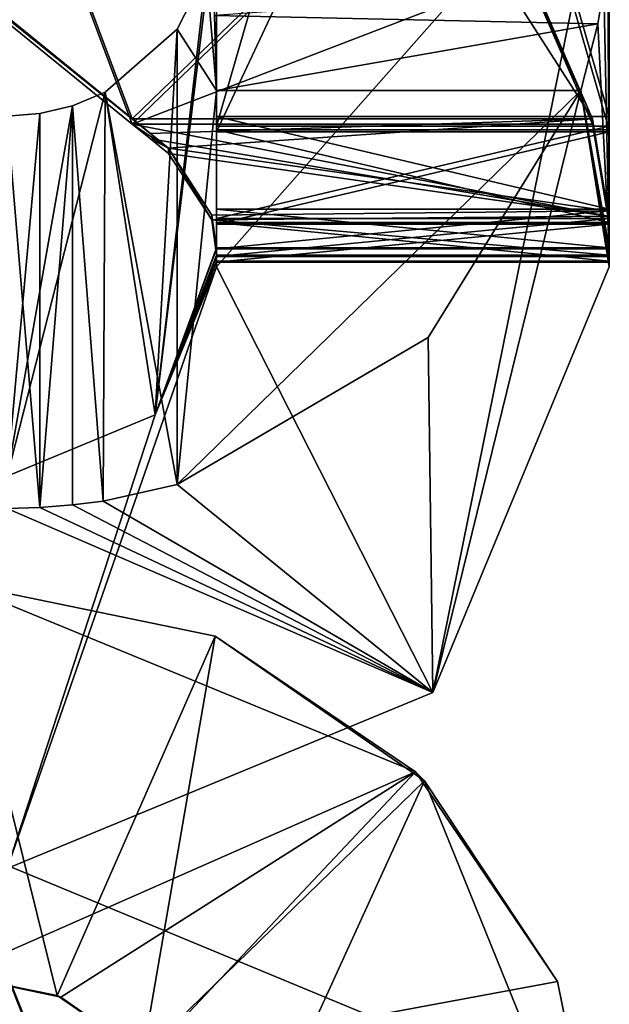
# Model space of a CAD drawing. Header units: millimetres. Extents: x -203 to 203, y -26 to 186.
# Tile 10 of 88: x -181.75 to -179.5, y -5.61 to -1.85. Entities that reach past the tile are written whole.
import ezdxf

# ---------------------------------------------------------------- set-up
doc = ezdxf.new("R2010")
doc.units = ezdxf.units.MM
doc.header["$LTSCALE"] = 52.148148
for name, color, linetype in [('157', 7, 'CONTINUOUS'), ('164', 7, 'CONTINUOUS'), ('165', 7, 'CONTINUOUS'), ('166', 7, 'CONTINUOUS'), ('191', 7, 'CONTINUOUS'), ('192', 7, 'CONTINUOUS'), ('193', 7, 'CONTINUOUS'), ('194', 7, 'CONTINUOUS'), ('195', 7, 'CONTINUOUS'), ('197', 7, 'CONTINUOUS'), ('198', 7, 'CONTINUOUS'), ('199', 7, 'CONTINUOUS'), ('205', 7, 'CONTINUOUS'), ('206', 7, 'CONTINUOUS'), ('207', 7, 'CONTINUOUS'), ('335', 7, 'CONTINUOUS'), ('336', 7, 'CONTINUOUS'), ('337', 7, 'CONTINUOUS'), ('338', 7, 'CONTINUOUS'), ('340', 7, 'CONTINUOUS'), ('341', 7, 'CONTINUOUS'), ('342', 7, 'CONTINUOUS'), ('343', 7, 'CONTINUOUS'), ('347', 7, 'CONTINUOUS'), ('348', 7, 'CONTINUOUS'), ('349', 7, 'CONTINUOUS'), ('350', 7, 'CONTINUOUS'), ('351', 7, 'CONTINUOUS'), ('352', 7, 'CONTINUOUS'), ('353', 7, 'CONTINUOUS'), ('354', 7, 'CONTINUOUS'), ('357', 7, 'CONTINUOUS'), ('359', 7, 'CONTINUOUS'), ('433', 7, 'CONTINUOUS'), ('434', 7, 'CONTINUOUS'), ('435', 7, 'CONTINUOUS'), ('524', 7, 'CONTINUOUS'), ('526', 7, 'CONTINUOUS'), ('546', 7, 'CONTINUOUS')]:
    doc.layers.add(name, color=color, linetype=linetype)

msp = doc.modelspace()

# ---------------------------------------------------------------- linework, layer by layer
at = {"layer": '157', "linetype": 'CONTINUOUS'}
for points in [[(-182, -4, -19.16), (-182, -5.5, -19.16), (-181.6091, -5.5796, -19.1793), (-182, -4, -19.16)], [(-181.0057, -4.2062, -19.1798), (-182, -4, -19.16), (-181.6091, -5.5796, -19.1793), (-181.0057, -4.2062, -19.1798)], [(-181.2812, -5.8048, -19.2069), (-181.0057, -4.2062, -19.1798), (-181.6091, -5.5796, -19.1793), (-181.2812, -5.8048, -19.2069)], [(-180.2056, -4.7593, -19.2068), (-181.0057, -4.2062, -19.1798), (-181.2812, -5.8048, -19.2069), (-180.2056, -4.7593, -19.2068)], [(-181, -6.5, -19.1499), (-180.2056, -4.7593, -19.2068), (-181.2812, -5.8048, -19.2069), (-181, -6.5, -19.1499)], [(-181, -6.5, -19.1499), (-179.5, -6.5, -19.1499), (-180.2056, -4.7593, -19.2068), (-181, -6.5, -19.1499)]]:
    msp.add_3dface(points, dxfattribs=at)
at = {"layer": '164', "linetype": 'CONTINUOUS'}
for points in [[(-182, -4, -19.16), (-181.0057, -4.2062, -19.1798), (-182, -4, -88.84), (-182, -4, -19.16)], [(-182, -4, -88.84), (-181.0057, -4.2062, -19.1798), (-180.2406, -4.7239, -88.7943), (-182, -4, -88.84)], [(-181.0057, -4.2062, -19.1798), (-180.2056, -4.7593, -19.2068), (-180.2406, -4.7239, -88.7943), (-181.0057, -4.2062, -19.1798)], [(-180.2406, -4.7239, -88.7943), (-180.2056, -4.7593, -19.2068), (-179.6978, -5.5254, -88.7898), (-180.2406, -4.7239, -88.7943)], [(-180.2056, -4.7593, -19.2068), (-179.5, -6.5, -19.1499), (-179.6978, -5.5254, -88.7898), (-180.2056, -4.7593, -19.2068)], [(-179.5, -6.5, -19.1499), (-179.5, -6.5, -88.8501), (-179.6978, -5.5254, -88.7898), (-179.5, -6.5, -19.1499)]]:
    msp.add_3dface(points, dxfattribs=at)
at = {"layer": '165', "linetype": 'CONTINUOUS'}
for points in [[(-182, -5.5, -88.84), (-182, -4, -88.84), (-180.2406, -4.7239, -88.7943), (-182, -5.5, -88.84)], [(-182, -5.5, -88.84), (-180.2406, -4.7239, -88.7943), (-181.5952, -5.5856, -88.8196), (-182, -5.5, -88.84)], [(-181.5952, -5.5856, -88.8196), (-180.2406, -4.7239, -88.7943), (-181.2685, -5.8181, -88.7922), (-181.5952, -5.5856, -88.8196)], [(-180.2406, -4.7239, -88.7943), (-179.6978, -5.5254, -88.7898), (-181.2685, -5.8181, -88.7922), (-180.2406, -4.7239, -88.7943)], [(-179.6978, -5.5254, -88.7898), (-179.5, -6.5, -88.8501), (-181.2685, -5.8181, -88.7922), (-179.6978, -5.5254, -88.7898)]]:
    msp.add_3dface(points, dxfattribs=at)
at = {"layer": '166', "linetype": 'CONTINUOUS'}
for points in [[(-181.6091, -5.5796, -19.1793), (-182, -5.5, -19.16), (-181.5952, -5.5856, -88.8196), (-181.6091, -5.5796, -19.1793)], [(-182, -5.5, -19.16), (-182, -5.5, -88.84), (-181.5952, -5.5856, -88.8196), (-182, -5.5, -19.16)], [(-181.2812, -5.8048, -19.2069), (-181.6091, -5.5796, -19.1793), (-181.5952, -5.5856, -88.8196), (-181.2812, -5.8048, -19.2069)], [(-181.2812, -5.8048, -19.2069), (-181.5952, -5.5856, -88.8196), (-181.2685, -5.8181, -88.7922), (-181.2812, -5.8048, -19.2069)]]:
    msp.add_3dface(points, dxfattribs=at)
at = {"layer": '191', "linetype": 'CONTINUOUS'}
for points in [[(-179.5, -1.0942, -358.2045), (-180.1737, -4.4205, -358.191), (-181, -2.7942, -358.1976), (-179.5, -1.0942, -358.2045)], [(-181, -1.0942, -358.2045), (-179.5, -1.0942, -358.2045), (-181, -2.7942, -358.1976), (-181, -1.0942, -358.2045)], [(-179.5, -2.7942, -358.1976), (-180.1737, -4.4205, -358.191), (-179.5, -1.0942, -358.2045), (-179.5, -2.7942, -358.1976)], [(-180.1737, -4.4205, -358.191), (-181.8, -5.0942, -358.1882), (-181, -2.7942, -358.1976), (-180.1737, -4.4205, -358.191)], [(-181, -2.7942, -358.1976), (-181.8, -5.0942, -358.1882), (-181.2343, -3.3599, -358.1953), (-181, -2.7942, -358.1976)], [(-181.2343, -3.3599, -358.1953), (-181.8, -5.0942, -358.1882), (-181.8, -3.5942, -358.1943), (-181.2343, -3.3599, -358.1953)]]:
    msp.add_3dface(points, dxfattribs=at)
at = {"layer": '192', "linetype": 'CONTINUOUS'}
for points in [[(-179.5, -1.4195, -19.8004), (-179.5052, -1.5733, -19.6387), (-179.5, -2.7215, -340.2977), (-179.5, -1.4195, -19.8004)], [(-179.5052, -1.5733, -19.6387), (-179.5207, -1.7261, -19.4781), (-179.5, -2.7215, -340.2977), (-179.5052, -1.5733, -19.6387)], [(-179.5207, -1.7261, -19.4781), (-179.5437, -1.8651, -19.7076), (-179.5, -2.7215, -340.2977), (-179.5207, -1.7261, -19.4781)], [(-179.5437, -1.8651, -19.7076), (-179.6091, -2.1195, -19.7975), (-179.5, -2.7215, -340.2977), (-179.5437, -1.8651, -19.7076)], [(-180.1923, -3.0642, -19.7937), (-180.1737, -4.4205, -358.191), (-179.6091, -2.1195, -19.7975), (-180.1923, -3.0642, -19.7937)], [(-180.1737, -4.4205, -358.191), (-179.5, -2.7942, -358.1976), (-179.6091, -2.1195, -19.7975), (-180.1737, -4.4205, -358.191)], [(-179.5, -2.7942, -358.1976), (-179.5, -2.7763, -353.7976), (-179.6091, -2.1195, -19.7975), (-179.5, -2.7942, -358.1976)], [(-179.5, -2.7763, -353.7976), (-179.5, -2.7723, -352.7976), (-179.6091, -2.1195, -19.7975), (-179.5, -2.7763, -353.7976)], [(-179.5, -2.7723, -352.7976), (-179.5, -2.754, -348.2977), (-179.6091, -2.1195, -19.7975), (-179.5, -2.7723, -352.7976)], [(-179.5, -2.754, -348.2977), (-179.5, -2.7499, -347.2977), (-179.6091, -2.1195, -19.7975), (-179.5, -2.754, -348.2977)], [(-179.5, -2.7256, -341.2977), (-179.5, -2.7215, -340.2977), (-179.6091, -2.1195, -19.7975), (-179.5, -2.7256, -341.2977)], [(-179.5, -2.7499, -347.2977), (-179.5, -2.7256, -341.2977), (-179.6091, -2.1195, -19.7975), (-179.5, -2.7499, -347.2977)], [(-181.15, -3.6257, -19.7914), (-180.1737, -4.4205, -358.191), (-180.1923, -3.0642, -19.7937), (-181.15, -3.6257, -19.7914)], [(-181.4326, -3.6895, -19.6742), (-180.1737, -4.4205, -358.191), (-181.15, -3.6257, -19.7914), (-181.4326, -3.6895, -19.6742)], [(-181.8, -3.7179, -19.391), (-180.1737, -4.4205, -358.191), (-181.6748, -3.7145, -19.3911), (-181.8, -3.7179, -19.391)], [(-181.8, -3.7179, -19.391), (-181.8, -5.0942, -358.1882), (-180.1737, -4.4205, -358.191), (-181.8, -3.7179, -19.391)], [(-181.6748, -3.7145, -19.3911), (-180.1737, -4.4205, -358.191), (-181.55, -3.7042, -19.3911), (-181.6748, -3.7145, -19.3911)], [(-181.55, -3.7042, -19.3911), (-180.1737, -4.4205, -358.191), (-181.4326, -3.6895, -19.6742), (-181.55, -3.7042, -19.3911)]]:
    msp.add_3dface(points, dxfattribs=at)
at = {"layer": '193', "linetype": 'CONTINUOUS'}
for points in [[(-181.675, -2.2081, -19.3972), (-181.6748, -3.7145, -19.3911), (-181.55, -2.178, -19.3973), (-181.675, -2.2081, -19.3972)], [(-181.6748, -3.7145, -19.3911), (-181.55, -3.7042, -19.3911), (-181.55, -2.178, -19.3973), (-181.6748, -3.7145, -19.3911)], [(-181.8, -2.2179, -19.3971), (-181.6748, -3.7145, -19.3911), (-181.675, -2.2081, -19.3972), (-181.8, -2.2179, -19.3971)], [(-181.8, -3.7179, -19.391), (-181.6748, -3.7145, -19.3911), (-181.8, -2.2179, -19.3971), (-181.8, -3.7179, -19.391)]]:
    msp.add_3dface(points, dxfattribs=at)
at = {"layer": '194', "linetype": 'CONTINUOUS'}
for points in [[(-181, -2.7215, -340.2977), (-181.2343, -3.3599, -358.1953), (-181, -1.4195, -19.8004), (-181, -2.7215, -340.2977)], [(-181, -1.4195, -19.8004), (-181.2343, -3.3599, -358.1953), (-181.0384, -1.6644, -19.7994), (-181, -1.4195, -19.8004)], [(-181.0384, -1.6644, -19.7994), (-181.2343, -3.3599, -358.1953), (-181.1499, -1.8858, -19.7985), (-181.0384, -1.6644, -19.7994)], [(-181.1499, -1.8858, -19.7985), (-181.2343, -3.3599, -358.1953), (-181.425, -2.1257, -19.688), (-181.1499, -1.8858, -19.7985)], [(-181.2343, -3.3599, -358.1953), (-181.8, -3.5942, -358.1943), (-181.425, -2.1257, -19.688), (-181.2343, -3.3599, -358.1953)], [(-181.8, -3.5942, -358.1943), (-181.55, -2.178, -19.3973), (-181.425, -2.1257, -19.688), (-181.8, -3.5942, -358.1943)], [(-181.8, -3.5942, -358.1943), (-181.675, -2.2081, -19.3972), (-181.55, -2.178, -19.3973), (-181.8, -3.5942, -358.1943)], [(-181.8, -3.5942, -358.1943), (-181.8, -2.2179, -19.3971), (-181.675, -2.2081, -19.3972), (-181.8, -3.5942, -358.1943)], [(-181, -2.7256, -341.2977), (-181.2343, -3.3599, -358.1953), (-181, -2.7215, -340.2977), (-181, -2.7256, -341.2977)], [(-181, -2.7499, -347.2977), (-181.2343, -3.3599, -358.1953), (-181, -2.7256, -341.2977), (-181, -2.7499, -347.2977)], [(-181, -2.754, -348.2977), (-181.2343, -3.3599, -358.1953), (-181, -2.7499, -347.2977), (-181, -2.754, -348.2977)], [(-181, -2.7723, -352.7976), (-181.2343, -3.3599, -358.1953), (-181, -2.754, -348.2977), (-181, -2.7723, -352.7976)], [(-181, -2.7763, -353.7976), (-181.2343, -3.3599, -358.1953), (-181, -2.7723, -352.7976), (-181, -2.7763, -353.7976)], [(-181, -2.7942, -358.1976), (-181.2343, -3.3599, -358.1953), (-181, -2.7763, -353.7976), (-181, -2.7942, -358.1976)]]:
    msp.add_3dface(points, dxfattribs=at)
at = {"layer": '195', "linetype": 'CONTINUOUS'}
for points in [[(-181, 1.4196, -354.8147), (-181, 0.0074, -357.809), (-181, -2.2784, -354.2997), (-181, 1.4196, -354.8147)], [(-181, 1.2745, -354.4606), (-181, 1.4196, -354.8147), (-181, -2.2784, -354.2997), (-181, 1.2745, -354.4606)], [(-181, 0.9216, -354.3127), (-181, 1.2745, -354.4606), (-181, -2.2784, -354.2997), (-181, 0.9216, -354.3127)], [(-181, 0.0074, -357.809), (-181, -0.2926, -357.8077), (-181, -2.6313, -354.1518), (-181, 0.0074, -357.809)], [(-181, -2.2784, -354.2997), (-181, 0.0074, -357.809), (-181, -2.6313, -354.1518), (-181, -2.2784, -354.2997)], [(-181, -0.2926, -357.8077), (-181, -0.7402, -357.9115), (-181, -2.6313, -354.1518), (-181, -0.2926, -357.8077)], [(-181, -0.7402, -357.9115), (-181, -1.0942, -358.2045), (-181, -2.6313, -354.1518), (-181, -0.7402, -357.9115)], [(-181, -1.0942, -358.2045), (-181, -2.7942, -358.1976), (-181, -2.7763, -353.7976), (-181, -1.0942, -358.2045)], [(-181, -1.0942, -358.2045), (-181, -2.7763, -353.7976), (-181, -2.6313, -354.1518), (-181, -1.0942, -358.2045)]]:
    msp.add_3dface(points, dxfattribs=at)
at = {"layer": '197', "linetype": 'CONTINUOUS'}
for points in [[(-179.5, -2.7942, -358.1976), (-179.5, -0.2926, -357.8077), (-179.5, 1.4196, -354.8147), (-179.5, -2.7942, -358.1976)], [(-179.5, 1.2745, -354.4606), (-179.5, -2.7942, -358.1976), (-179.5, 1.4196, -354.8147), (-179.5, 1.2745, -354.4606)], [(-179.5, 0.9216, -354.3127), (-179.5, -2.7942, -358.1976), (-179.5, 1.2745, -354.4606), (-179.5, 0.9216, -354.3127)], [(-179.5, -2.2784, -354.2997), (-179.5, -2.7942, -358.1976), (-179.5, 0.9216, -354.3127), (-179.5, -2.2784, -354.2997)], [(-179.5, -2.7942, -358.1976), (-179.5, -0.7402, -357.9115), (-179.5, -0.2926, -357.8077), (-179.5, -2.7942, -358.1976)], [(-179.5, -2.7942, -358.1976), (-179.5, -1.0942, -358.2045), (-179.5, -0.7402, -357.9115), (-179.5, -2.7942, -358.1976)], [(-179.5, -2.6313, -354.1518), (-179.5, -2.7942, -358.1976), (-179.5, -2.2784, -354.2997), (-179.5, -2.6313, -354.1518)], [(-179.5, -2.7763, -353.7976), (-179.5, -2.7942, -358.1976), (-179.5, -2.6313, -354.1518), (-179.5, -2.7763, -353.7976)]]:
    msp.add_3dface(points, dxfattribs=at)
at = {"layer": '198', "linetype": 'CONTINUOUS'}
for points in [[(-181, -2.2784, -354.2997), (-181, -2.6313, -354.1518), (-179.5, -2.2784, -354.2997), (-181, -2.2784, -354.2997)], [(-181, -2.6313, -354.1518), (-179.5, -2.6313, -354.1518), (-179.5, -2.2784, -354.2997), (-181, -2.6313, -354.1518)], [(-181, -2.7763, -353.7976), (-179.5, -2.7763, -353.7976), (-179.5, -2.6313, -354.1518), (-181, -2.7763, -353.7976)], [(-181, -2.6313, -354.1518), (-181, -2.7763, -353.7976), (-179.5, -2.6313, -354.1518), (-181, -2.6313, -354.1518)]]:
    msp.add_3dface(points, dxfattribs=at)
at = {"layer": '199', "linetype": 'CONTINUOUS'}
for points in [[(-181, 0.9216, -354.3127), (-181, -2.2784, -354.2997), (-179.5, 0.9216, -354.3127), (-181, 0.9216, -354.3127)], [(-181, -2.2784, -354.2997), (-179.5, -2.2784, -354.2997), (-179.5, 0.9216, -354.3127), (-181, -2.2784, -354.2997)]]:
    msp.add_3dface(points, dxfattribs=at)
at = {"layer": '205', "linetype": 'CONTINUOUS'}
for points in [[(-179.5, -2.7723, -352.7976), (-179.5, -2.7763, -353.7976), (-181, -2.7763, -353.7976), (-179.5, -2.7723, -352.7976)], [(-179.5, -2.7723, -352.7976), (-181, -2.7763, -353.7976), (-181, -2.7723, -352.7976), (-179.5, -2.7723, -352.7976)]]:
    msp.add_3dface(points, dxfattribs=at)
at = {"layer": '206', "linetype": 'CONTINUOUS'}
for points in [[(-179.5, -2.2703, -352.2997), (-179.5, -2.6244, -352.4447), (-181, -2.2703, -352.2997), (-179.5, -2.2703, -352.2997)], [(-181, -2.2703, -352.2997), (-179.5, -2.6244, -352.4447), (-181, -2.6244, -352.4447), (-181, -2.2703, -352.2997)], [(-179.5, -2.7723, -352.7976), (-181, -2.7723, -352.7976), (-181, -2.6244, -352.4447), (-179.5, -2.7723, -352.7976)], [(-179.5, -2.6244, -352.4447), (-179.5, -2.7723, -352.7976), (-181, -2.6244, -352.4447), (-179.5, -2.6244, -352.4447)]]:
    msp.add_3dface(points, dxfattribs=at)
at = {"layer": '207', "linetype": 'CONTINUOUS'}
for points in [[(-181, 2.9439, -348.8208), (-181, -2.2703, -352.2997), (-181, -2.256, -348.7997), (-181, 2.9439, -348.8208)], [(-181, -2.2703, -352.2997), (-181, 2.9439, -348.8208), (-181, 2.9297, -352.3208), (-181, -2.2703, -352.2997)], [(-181, -2.2703, -352.2997), (-181, -2.6244, -352.4447), (-181, -2.256, -348.7997), (-181, -2.2703, -352.2997)], [(-181, -2.256, -348.7997), (-181, -2.6244, -352.4447), (-181, -2.609, -348.6518), (-181, -2.256, -348.7997)], [(-181, -2.7723, -352.7976), (-181, -2.754, -348.2977), (-181, -2.609, -348.6518), (-181, -2.7723, -352.7976)], [(-181, -2.6244, -352.4447), (-181, -2.7723, -352.7976), (-181, -2.609, -348.6518), (-181, -2.6244, -352.4447)]]:
    msp.add_3dface(points, dxfattribs=at)
at = {"layer": '335', "linetype": 'CONTINUOUS'}
for points in [[(-179.5, -2.2703, -352.2997), (-181, -2.2703, -352.2997), (-181, 2.9297, -352.3208), (-179.5, -2.2703, -352.2997)], [(-179.5, -2.2703, -352.2997), (-181, 2.9297, -352.3208), (-179.5, 2.9297, -352.3208), (-179.5, -2.2703, -352.2997)]]:
    msp.add_3dface(points, dxfattribs=at)
at = {"layer": '336', "linetype": 'CONTINUOUS'}
for points in [[(-179.5, -2.256, -348.7997), (-179.5, 2.9297, -352.3208), (-179.5, 2.9439, -348.8208), (-179.5, -2.256, -348.7997)], [(-179.5, -2.2703, -352.2997), (-179.5, 2.9297, -352.3208), (-179.5, -2.256, -348.7997), (-179.5, -2.2703, -352.2997)], [(-179.5, -2.609, -348.6518), (-179.5, -2.2703, -352.2997), (-179.5, -2.256, -348.7997), (-179.5, -2.609, -348.6518)], [(-179.5, -2.6244, -352.4447), (-179.5, -2.2703, -352.2997), (-179.5, -2.609, -348.6518), (-179.5, -2.6244, -352.4447)], [(-179.5, -2.754, -348.2977), (-179.5, -2.6244, -352.4447), (-179.5, -2.609, -348.6518), (-179.5, -2.754, -348.2977)], [(-179.5, -2.754, -348.2977), (-179.5, -2.7723, -352.7976), (-179.5, -2.6244, -352.4447), (-179.5, -2.754, -348.2977)]]:
    msp.add_3dface(points, dxfattribs=at)
at = {"layer": '337', "linetype": 'CONTINUOUS'}
for points in [[(-181, -2.256, -348.7997), (-181, -2.609, -348.6518), (-179.5, -2.256, -348.7997), (-181, -2.256, -348.7997)], [(-181, -2.609, -348.6518), (-179.5, -2.609, -348.6518), (-179.5, -2.256, -348.7997), (-181, -2.609, -348.6518)], [(-181, -2.754, -348.2977), (-179.5, -2.754, -348.2977), (-179.5, -2.609, -348.6518), (-181, -2.754, -348.2977)], [(-181, -2.609, -348.6518), (-181, -2.754, -348.2977), (-179.5, -2.609, -348.6518), (-181, -2.609, -348.6518)]]:
    msp.add_3dface(points, dxfattribs=at)
at = {"layer": '338', "linetype": 'CONTINUOUS'}
for points in [[(-181, 2.9439, -348.8208), (-181, -2.256, -348.7997), (-179.5, 2.9439, -348.8208), (-181, 2.9439, -348.8208)], [(-181, -2.256, -348.7997), (-179.5, -2.256, -348.7997), (-179.5, 2.9439, -348.8208), (-181, -2.256, -348.7997)]]:
    msp.add_3dface(points, dxfattribs=at)
at = {"layer": '340', "linetype": 'CONTINUOUS'}
for points in [[(-179.5, -2.7499, -347.2977), (-179.5, -2.754, -348.2977), (-181, -2.754, -348.2977), (-179.5, -2.7499, -347.2977)], [(-179.5, -2.7499, -347.2977), (-181, -2.754, -348.2977), (-181, -2.7499, -347.2977), (-179.5, -2.7499, -347.2977)]]:
    msp.add_3dface(points, dxfattribs=at)
at = {"layer": '341', "linetype": 'CONTINUOUS'}
for points in [[(-181.2525, -2.3047, -346.8027), (-181.3221, -2.2479, -346.7997), (-179.5055, -2.6003, -346.943), (-181.2525, -2.3047, -346.8027)], [(-179.5055, -2.6003, -346.943), (-181.3221, -2.2479, -346.7997), (-179.5635, -2.2479, -346.7997), (-179.5055, -2.6003, -346.943)], [(-181.1842, -2.3603, -346.812), (-181.2525, -2.3047, -346.8027), (-179.5055, -2.6003, -346.943), (-181.1842, -2.3603, -346.812)], [(-181.0186, -2.6137, -346.9566), (-181.1842, -2.3603, -346.812), (-179.5055, -2.6003, -346.943), (-181.0186, -2.6137, -346.9566)], [(-179.5, -2.7499, -347.2977), (-181.0186, -2.6137, -346.9566), (-179.5055, -2.6003, -346.943), (-179.5, -2.7499, -347.2977)], [(-179.5, -2.7499, -347.2977), (-181, -2.7499, -347.2977), (-181.0186, -2.6137, -346.9566), (-179.5, -2.7499, -347.2977)]]:
    msp.add_3dface(points, dxfattribs=at)
at = {"layer": '342', "linetype": 'CONTINUOUS'}
for points in [[(-181.1842, -2.3399, -341.7865), (-181.2525, -2.2843, -341.7963), (-183.7, -0.2926, -342.3076), (-181.1842, -2.3399, -341.7865)], [(-183.7, -0.2926, -342.3076), (-181.2525, -2.2843, -341.7963), (-183.5864, -0.3837, -341.9537), (-183.7, -0.2926, -342.3076)], [(-183.7, -0.3089, -346.3076), (-181.1842, -2.3399, -341.7865), (-183.7, -0.2926, -342.3076), (-183.7, -0.3089, -346.3076)], [(-183.5864, -0.4028, -346.6607), (-181.1842, -2.3399, -341.7865), (-183.7, -0.3089, -346.3076), (-183.5864, -0.4028, -346.6607)], [(-181.2525, -2.2843, -341.7963), (-181.3221, -2.2276, -341.7998), (-183.5864, -0.3837, -341.9537), (-181.2525, -2.2843, -341.7963)], [(-183.5864, -0.3837, -341.9537), (-181.3221, -2.2276, -341.7998), (-183.3123, -0.6064, -341.8063), (-183.5864, -0.3837, -341.9537)], [(-183.3123, -0.6267, -346.8063), (-181.1842, -2.3399, -341.7865), (-183.5864, -0.4028, -346.6607), (-183.3123, -0.6267, -346.8063)], [(-181.3221, -2.2479, -346.7997), (-181.1842, -2.3399, -341.7865), (-183.3123, -0.6267, -346.8063), (-181.3221, -2.2479, -346.7997)], [(-181.3221, -2.2479, -346.7997), (-181.2525, -2.3047, -346.8027), (-181.1842, -2.3399, -341.7865), (-181.3221, -2.2479, -346.7997)], [(-181.2525, -2.3047, -346.8027), (-181.1842, -2.3603, -346.812), (-181.1842, -2.3399, -341.7865), (-181.2525, -2.3047, -346.8027)]]:
    msp.add_3dface(points, dxfattribs=at)
at = {"layer": '343', "linetype": 'CONTINUOUS'}
for points in [[(-183.3123, -0.6064, -341.8063), (-181.3221, -2.2276, -341.7998), (-182.365, 0.5566, -341.8111), (-183.3123, -0.6064, -341.8063)], [(-182.365, 0.5566, -341.8111), (-181.3221, -2.2276, -341.7998), (-180.2369, -1.177, -341.804), (-182.365, 0.5566, -341.8111)], [(-180.2369, -1.177, -341.804), (-181.3221, -2.2276, -341.7998), (-179.5635, -2.2276, -341.7998), (-180.2369, -1.177, -341.804)], [(-179.8161, -1.6484, -341.8021), (-180.2369, -1.177, -341.804), (-179.5635, -2.2276, -341.7998), (-179.8161, -1.6484, -341.8021)]]:
    msp.add_3dface(points, dxfattribs=at)
at = {"layer": '347', "linetype": 'CONTINUOUS'}
for points in [[(-181.3221, -2.2479, -346.7997), (-183.3123, -0.6267, -346.8063), (-182.365, 0.5363, -346.811), (-181.3221, -2.2479, -346.7997)], [(-181.3221, -2.2479, -346.7997), (-182.365, 0.5363, -346.811), (-180.2369, -1.1973, -346.804), (-181.3221, -2.2479, -346.7997)], [(-181.3221, -2.2479, -346.7997), (-180.2369, -1.1973, -346.804), (-179.8161, -1.6687, -346.8021), (-181.3221, -2.2479, -346.7997)], [(-179.5635, -2.2479, -346.7997), (-181.3221, -2.2479, -346.7997), (-179.8161, -1.6687, -346.8021), (-179.5635, -2.2479, -346.7997)]]:
    msp.add_3dface(points, dxfattribs=at)
at = {"layer": '348', "linetype": 'CONTINUOUS'}
for points in [[(-179.8161, -1.6484, -341.8021), (-179.5635, -2.2276, -341.7998), (-179.8161, -1.6687, -346.8021), (-179.8161, -1.6484, -341.8021)], [(-179.5635, -2.2276, -341.7998), (-179.5635, -2.2479, -346.7997), (-179.8161, -1.6687, -346.8021), (-179.5635, -2.2276, -341.7998)], [(-179.5635, -2.2479, -346.7997), (-179.5635, -2.2276, -341.7998), (-179.5054, -2.5799, -341.6526), (-179.5635, -2.2479, -346.7997)], [(-179.5055, -2.6003, -346.943), (-179.5635, -2.2479, -346.7997), (-179.5054, -2.5799, -341.6526), (-179.5055, -2.6003, -346.943)], [(-179.5, -2.7256, -341.2977), (-179.5055, -2.6003, -346.943), (-179.5054, -2.5799, -341.6526), (-179.5, -2.7256, -341.2977)], [(-179.5, -2.7256, -341.2977), (-179.5, -2.7499, -347.2977), (-179.5055, -2.6003, -346.943), (-179.5, -2.7256, -341.2977)]]:
    msp.add_3dface(points, dxfattribs=at)
at = {"layer": '349', "linetype": 'CONTINUOUS'}
for points in [[(-181.3221, -2.2276, -341.7998), (-181.2525, -2.2843, -341.7963), (-179.5635, -2.2276, -341.7998), (-181.3221, -2.2276, -341.7998)], [(-181.2525, -2.2843, -341.7963), (-181.1842, -2.3399, -341.7865), (-179.5635, -2.2276, -341.7998), (-181.2525, -2.2843, -341.7963)], [(-179.5635, -2.2276, -341.7998), (-181.1842, -2.3399, -341.7865), (-179.5054, -2.5799, -341.6526), (-179.5635, -2.2276, -341.7998)], [(-179.5054, -2.5799, -341.6526), (-181.1842, -2.3399, -341.7865), (-181.0175, -2.5963, -341.6352), (-179.5054, -2.5799, -341.6526)], [(-181, -2.7256, -341.2977), (-179.5054, -2.5799, -341.6526), (-181.0175, -2.5963, -341.6352), (-181, -2.7256, -341.2977)], [(-181, -2.7256, -341.2977), (-179.5, -2.7256, -341.2977), (-179.5054, -2.5799, -341.6526), (-181, -2.7256, -341.2977)]]:
    msp.add_3dface(points, dxfattribs=at)
at = {"layer": '350', "linetype": 'CONTINUOUS'}
for points in [[(-181.1842, -2.3603, -346.812), (-181.0186, -2.6137, -346.9566), (-181.1842, -2.3399, -341.7865), (-181.1842, -2.3603, -346.812)], [(-181.1842, -2.3399, -341.7865), (-181.0186, -2.6137, -346.9566), (-181.0175, -2.5963, -341.6352), (-181.1842, -2.3399, -341.7865)], [(-181.0186, -2.6137, -346.9566), (-181, -2.7499, -347.2977), (-181.0175, -2.5963, -341.6352), (-181.0186, -2.6137, -346.9566)], [(-181, -2.7499, -347.2977), (-181, -2.7256, -341.2977), (-181.0175, -2.5963, -341.6352), (-181, -2.7499, -347.2977)]]:
    msp.add_3dface(points, dxfattribs=at)
at = {"layer": '351', "linetype": 'CONTINUOUS'}
for points in [[(-179.5, -2.7215, -340.2977), (-179.5, -2.7256, -341.2977), (-181, -2.7256, -341.2977), (-179.5, -2.7215, -340.2977)], [(-179.5, -2.7215, -340.2977), (-181, -2.7256, -341.2977), (-181, -2.7215, -340.2977), (-179.5, -2.7215, -340.2977)]]:
    msp.add_3dface(points, dxfattribs=at)
at = {"layer": '352', "linetype": 'CONTINUOUS'}
for points in [[(-179.5, -2.2195, -339.7998), (-179.5, -2.5736, -339.9448), (-181, -2.2195, -339.7998), (-179.5, -2.2195, -339.7998)], [(-181, -2.2195, -339.7998), (-179.5, -2.5736, -339.9448), (-181, -2.5736, -339.9448), (-181, -2.2195, -339.7998)], [(-179.5, -2.7215, -340.2977), (-181, -2.7215, -340.2977), (-181, -2.5736, -339.9448), (-179.5, -2.7215, -340.2977)], [(-179.5, -2.5736, -339.9448), (-179.5, -2.7215, -340.2977), (-181, -2.5736, -339.9448), (-179.5, -2.5736, -339.9448)]]:
    msp.add_3dface(points, dxfattribs=at)
at = {"layer": '353', "linetype": 'CONTINUOUS'}
for points in [[(-181, -2.2195, -339.7998), (-181, -1.4195, -19.8004), (-181, 2.9805, -339.8209), (-181, -2.2195, -339.7998)], [(-181, -2.7215, -340.2977), (-181, -1.4195, -19.8004), (-181, -2.5736, -339.9448), (-181, -2.7215, -340.2977)], [(-181, -1.4195, -19.8004), (-181, -2.2195, -339.7998), (-181, -2.5736, -339.9448), (-181, -1.4195, -19.8004)]]:
    msp.add_3dface(points, dxfattribs=at)
at = {"layer": '354', "linetype": 'CONTINUOUS'}
msp.add_3dface([(-181.0073, -1.8331, -19.6784), (-181, -1.4195, -19.8004), (-181, -2.1195, -19.7975), (-181.0073, -1.8331, -19.6784)], dxfattribs=at)
at = {"layer": '357', "linetype": 'CONTINUOUS'}
for points in [[(-179.5, -1.4195, -19.8004), (-179.5, -2.7215, -340.2977), (-179.5, 3, -19.8183), (-179.5, -1.4195, -19.8004)], [(-179.5, 3, -120.2807), (-179.5, -2.7215, -340.2977), (-179.5, -2.5736, -339.9448), (-179.5, 3, -120.2807)], [(-179.5, -2.7215, -340.2977), (-179.5, 3, -120.2807), (-179.5, 2.8465, -120.2801), (-179.5, -2.7215, -340.2977)], [(-179.5, 3, -19.8183), (-179.5, -2.7215, -340.2977), (-179.5, 1.958, -99.1994), (-179.5, 3, -19.8183)], [(-179.5, 3, -120.2807), (-179.5, -2.5736, -339.9448), (-179.5, -2.2195, -339.7998), (-179.5, 3, -120.2807)], [(-179.5, 3, -120.2807), (-179.5, -2.2195, -339.7998), (-179.5, 2.9805, -339.8209), (-179.5, 3, -120.2807)], [(-179.5, 2.4117, -120.2561), (-179.5, -2.7215, -340.2977), (-179.5, 2.8465, -120.2801), (-179.5, 2.4117, -120.2561)], [(-179.5, 2.0793, -120.147), (-179.5, -2.7215, -340.2977), (-179.5, 2.4117, -120.2561), (-179.5, 2.0793, -120.147)], [(-179.5, 1.7983, -119.5763), (-179.5, -2.7215, -340.2977), (-179.5, 2.0793, -120.147), (-179.5, 1.7983, -119.5763)], [(-179.5, 1.958, -99.1994), (-179.5, -2.7215, -340.2977), (-179.5, 1.9522, -100.6224), (-179.5, 1.958, -99.1994)], [(-179.5, 1.9522, -100.6224), (-179.5, -2.7215, -340.2977), (-179.5, 1.9502, -101.1224), (-179.5, 1.9522, -100.6224)], [(-179.5, 1.9502, -101.1224), (-179.5, -2.7215, -340.2977), (-179.5, 1.8505, -106.7266), (-179.5, 1.9502, -101.1224)], [(-179.5, 1.8505, -106.7266), (-179.5, -2.7215, -340.2977), (-179.5, 1.9143, -109.9589), (-179.5, 1.8505, -106.7266)], [(-179.5, 1.9143, -109.9589), (-179.5, -2.7215, -340.2977), (-179.5, 1.9141, -109.9974), (-179.5, 1.9143, -109.9589)], [(-179.5, 1.9141, -109.9974), (-179.5, -2.7215, -340.2977), (-179.5, 1.9067, -111.8135), (-179.5, 1.9141, -109.9974)], [(-179.5, 1.9067, -111.8135), (-179.5, -2.7215, -340.2977), (-179.5, 1.9066, -111.8519), (-179.5, 1.9067, -111.8135)], [(-179.5, 1.9066, -111.8519), (-179.5, -2.7215, -340.2977), (-179.5, 1.8064, -117.5763), (-179.5, 1.9066, -111.8519)], [(-179.5, 1.8064, -117.5763), (-179.5, -2.7215, -340.2977), (-179.5, 1.7983, -119.5763), (-179.5, 1.8064, -117.5763)]]:
    msp.add_3dface(points, dxfattribs=at)
at = {"layer": '359', "linetype": 'CONTINUOUS'}
for points in [[(-179.5, -2.2195, -339.7998), (-181, -2.2195, -339.7998), (-181, 2.9805, -339.8209), (-179.5, -2.2195, -339.7998)], [(-179.5, -2.2195, -339.7998), (-181, 2.9805, -339.8209), (-179.5, 2.9805, -339.8209), (-179.5, -2.2195, -339.7998)]]:
    msp.add_3dface(points, dxfattribs=at)
at = {"layer": '433', "linetype": 'CONTINUOUS'}
for points in [[(-179.5437, -1.8651, -19.7076), (-179.5207, -1.7261, -19.4781), (-181.0073, -1.8331, -19.6784), (-179.5437, -1.8651, -19.7076)], [(-179.5437, -1.8651, -19.7076), (-181.0073, -1.8331, -19.6784), (-181, -2.1195, -19.7975), (-179.5437, -1.8651, -19.7076)], [(-179.6091, -2.1195, -19.7975), (-179.5437, -1.8651, -19.7076), (-181, -2.1195, -19.7975), (-179.6091, -2.1195, -19.7975)]]:
    msp.add_3dface(points, dxfattribs=at)
at = {"layer": '434', "linetype": 'CONTINUOUS'}
for points in [[(-181, -1.4195, -19.8004), (-181.0384, -1.6644, -19.7994), (-181, -2.1195, -19.7975), (-181, -1.4195, -19.8004)], [(-181.0384, -1.6644, -19.7994), (-181.1499, -1.8858, -19.7985), (-181, -2.1195, -19.7975), (-181.0384, -1.6644, -19.7994)], [(-181.1499, -1.8858, -19.7985), (-181.15, -3.6257, -19.7914), (-181, -2.1195, -19.7975), (-181.1499, -1.8858, -19.7985)], [(-181.15, -3.6257, -19.7914), (-180.1923, -3.0642, -19.7937), (-179.6091, -2.1195, -19.7975), (-181.15, -3.6257, -19.7914)], [(-181.15, -3.6257, -19.7914), (-179.6091, -2.1195, -19.7975), (-181, -2.1195, -19.7975), (-181.15, -3.6257, -19.7914)]]:
    msp.add_3dface(points, dxfattribs=at)
at = {"layer": '435', "linetype": 'CONTINUOUS'}
for points in [[(-181.15, -3.6257, -19.7914), (-181.1499, -1.8858, -19.7985), (-181.425, -2.1257, -19.688), (-181.15, -3.6257, -19.7914)], [(-181.55, -2.178, -19.3973), (-181.4326, -3.6895, -19.6742), (-181.425, -2.1257, -19.688), (-181.55, -2.178, -19.3973)], [(-181.4326, -3.6895, -19.6742), (-181.15, -3.6257, -19.7914), (-181.425, -2.1257, -19.688), (-181.4326, -3.6895, -19.6742)], [(-181.55, -3.7042, -19.3911), (-181.4326, -3.6895, -19.6742), (-181.55, -2.178, -19.3973), (-181.55, -3.7042, -19.3911)]]:
    msp.add_3dface(points, dxfattribs=at)
at = {"layer": '524', "linetype": 'CONTINUOUS'}
for points in [[(-180.2322, -5.7322, -269), (-182, -5, -269), (-181, -7.5, -269), (-180.2322, -5.7322, -269)], [(-181, -7.5, -269), (-182, -5, -269), (-181.2929, -6.7929, -269), (-181, -7.5, -269)], [(-181.2929, -6.7929, -269), (-182, -5, -269), (-182, -6.5, -269), (-181.2929, -6.7929, -269)]]:
    msp.add_3dface(points, dxfattribs=at)
at = {"layer": '526', "linetype": 'CONTINUOUS'}
msp.add_3dface([(-182, -6.5, -335), (-182, -5, -335), (-180.2322, -5.7322, -335), (-182, -6.5, -335)], dxfattribs=at)
at = {"layer": '546', "linetype": 'CONTINUOUS'}
for points in [[(-182, -5, -335), (-182, -5, -269), (-180.2322, -5.7322, -269), (-182, -5, -335)], [(-182, -5, -335), (-180.2322, -5.7322, -269), (-180.2322, -5.7322, -335), (-182, -5, -335)]]:
    msp.add_3dface(points, dxfattribs=at)

doc.saveas('drawing.dxf')
